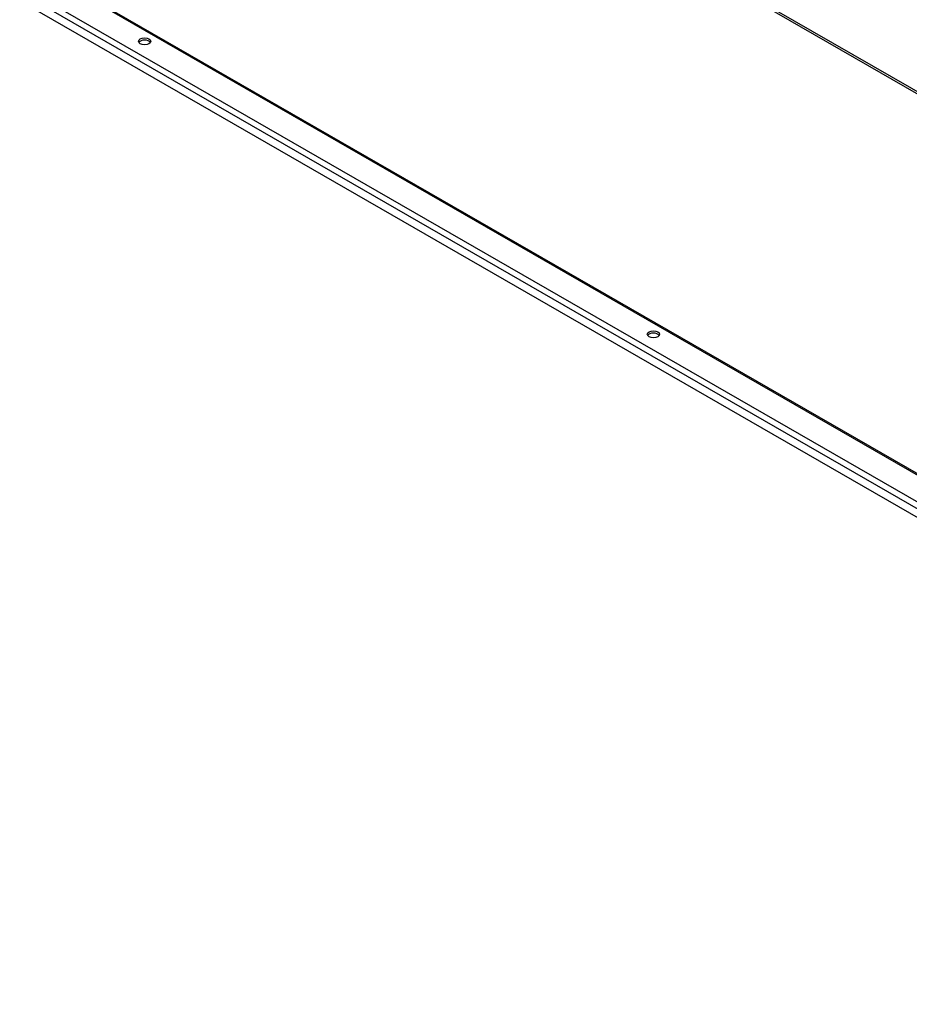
# Model space of a CAD drawing. Header units: inches. Extents: x 23 to 609, y 66 to 284.
# Tile 72 of 124: x 516 to 537, y 226 to 250. Entities that reach past the tile are written whole.
import ezdxf

# ---------------------------------------------------------------- set-up
doc = ezdxf.new("R2010")
doc.units = ezdxf.units.IN
doc.header["$MEASUREMENT"] = 0
doc.layers.add('Visible Edges(ANSI)', color=7, linetype='Continuous', lineweight=25)
doc.layers.add('Visible Tangent Edges(ANSI)', color=7, linetype='Continuous', lineweight=25)

msp = doc.modelspace()

# ---------------------------------------------------------------- linework, layer by layer
at = {"layer": 'Visible Edges(ANSI)'}
for p, q in [((516.619, 250.777), (557.191, 227.413)), ((557.262, 226.329), (515.837, 250.184))]:
    msp.add_line(p, q, dxfattribs=at)
for centre in [(518.807, 249.219), (530.899, 242.256)]:
    msp.add_ellipse(centre, major_axis=(0.145, 0), ratio=0.575862, dxfattribs=at)
for centre in [(518.807, 249.164), (530.899, 242.2)]:
    msp.add_ellipse(centre, major_axis=(0.145, 0), ratio=0.575862, start_param=0.339371, end_param=2.802222, dxfattribs=at)
at = {"layer": 'Visible Tangent Edges(ANSI)'}
for p, q in [((524.469, 255.288), (557.191, 236.445)), ((524.491, 255.326), (557.191, 236.496)), ((557.191, 227.38), (516.597, 250.757)), ((516.041, 250.437), (557.191, 226.74)), ((557.22, 226.562), (515.879, 250.369))]:
    msp.add_line(p, q, dxfattribs=at)

doc.saveas('drawing.dxf')
